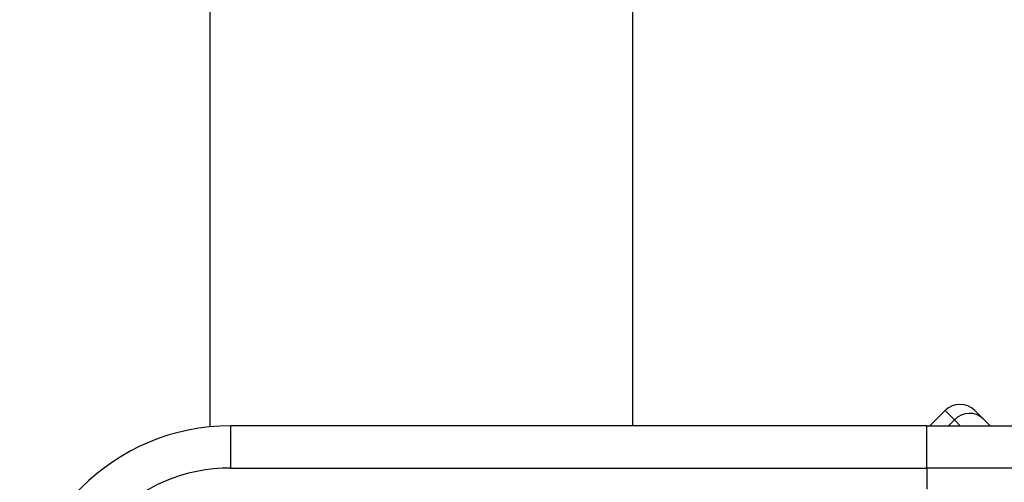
# Model space of a CAD drawing. Header units: inches. Extents: x 2 to 128, y 2 to 83.
# Tile 11 of 100: x 6.736 to 7.938, y 30.592 to 31.158. Entities that reach past the tile are written whole.
import ezdxf

# ---------------------------------------------------------------- set-up
doc = ezdxf.new("R2010")
doc.units = ezdxf.units.IN
doc.header["$LTSCALE"] = 7.686019
doc.header["$MEASUREMENT"] = 0
doc.layers.add('Visible Edges(ANSI)', color=7, linetype='Continuous', lineweight=25)
doc.layers.add('Visible Tangent Edges(ANSI)', color=7, linetype='Continuous', lineweight=25)

msp = doc.modelspace()

# ---------------------------------------------------------------- linework, layer by layer
at = {"layer": 'Visible Edges(ANSI)'}
for p, q in [((6.9682, 30.6603), (6.9682, 57.5657)), ((7.484, 57.5644), (7.484, 30.6615)), ((7.866, 30.6802), (7.8473, 30.6615)), ((7.9024, 30.6802), (7.9127, 30.6699)), ((7.8438, 30.6615), (6.9934, 30.6615)), ((7.8438, 30.6615), (8.1546, 30.6615)), ((7.9211, 30.6615), (7.9127, 30.6699))]:
    msp.add_line(p, q, dxfattribs=at)
for centre, radius, start, end in [((7.8842, 30.6619), 0.0258, 45, 135), ((6.9934, 30.4036), 0.2579, 90, 180)]:
    msp.add_arc(centre, radius, start, end, dxfattribs=at)
at = {"layer": 'Visible Tangent Edges(ANSI)'}
for p, q in [((7.8773, 30.6688), (7.866, 30.6802)), ((6.9934, 30.6099), (6.9934, 30.6615)), ((7.8438, 30.6099), (7.8438, 30.6615)), ((7.8701, 30.6615), (7.8773, 30.6688)), ((7.8773, 30.6688), (7.8846, 30.6615)), ((6.9934, 30.6099), (7.8438, 30.6099)), ((8.199, 30.6099), (7.8438, 30.6099)), ((7.8438, 30.6099), (7.8438, 30.5842))]:
    msp.add_line(p, q, dxfattribs=at)
msp.add_arc((6.9934, 30.4036), 0.2063, 90, 180, dxfattribs=at)
msp.add_ellipse((7.8944, 30.6517), major_axis=(0.0182, 0.0182), ratio=0.937622, start_param=0, end_param=1.570796, dxfattribs=at)

doc.saveas('drawing.dxf')
